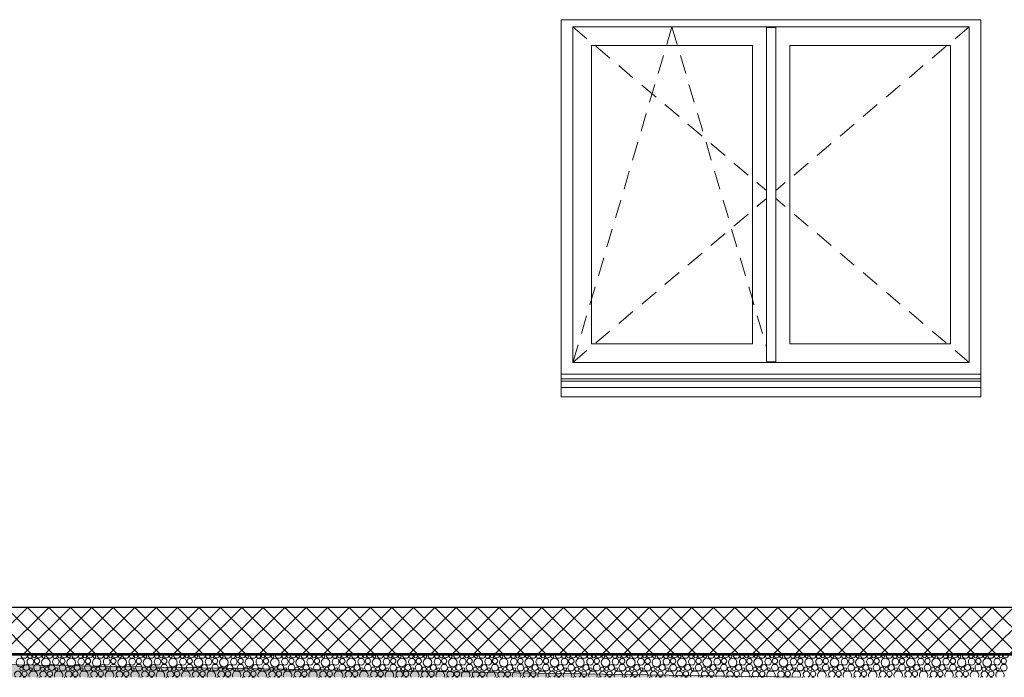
# Model space of a CAD drawing. Header units: millimetres. Extents: x 30792 to 66615, y -300 to 6970.
# Tile 23 of 58: x 44733 to 48956, y -300 to 2520. Entities that reach past the tile are written whole.
import ezdxf

# ---------------------------------------------------------------- set-up
doc = ezdxf.new("R2010")
doc.units = ezdxf.units.MM
doc.header["$MEASUREMENT"] = 0
for name, color, linetype in [('Nouveau_Fenêtres ARCHICAD', 7, 'Continuous'), ('Nouveau_Structure _ Dalles.GO', 7, 'Continuous'), ('Nouveau_Structure _ Murs maçonnés.GO', 7, 'Continuous'), ('Nouveau_Terrain _ Original.Terrain', 7, 'Continuous')]:
    doc.layers.add(name, color=color, linetype=linetype)

# ---------------------------------------------------------------- blocks, each defined once
blk = doc.blocks.new('Élément de coupe_32')
at = {"layer": 'Nouveau_Structure _ Murs maçonnés.GO', "color": 21, "linetype": 'Continuous', "lineweight": 15, "true_color": 0xff9954}
for p, q in [((47055.6, 943.3), (47055.6, 970)), ((48855.6, 970), (48855.6, 943.3))]:
    blk.add_line(p, q, dxfattribs=at)
blk = doc.blocks.new('*X78')
at = {"layer": 'Nouveau_Structure _ Dalles.GO', "linetype": 'Continuous', "lineweight": 15, "true_color": 0xc1976c}
blk.add_hatch(color=33, dxfattribs=at).paths.add_polyline_path([(63778.282724, -205), (63778.282724, -200), (33778.282724, -200), (33778.282724, -205)])
blk = doc.blocks.new('*X79')
at = {"layer": 'Nouveau_Structure _ Dalles.GO', "color": 33, "linetype": 'Continuous', "lineweight": 15, "true_color": 0xf48e54}
for centre, radius in [((44736, -236.8), 18.4), ((44761.5, -258), 12.8), ((44779.1, -233), 14.3), ((44807.6, -258.7), 14.2), ((44807.9, -230.4), 11.5), ((44845.1, -236.8), 18.4), ((44870.6, -258), 12.8), ((44888.2, -233), 14.3), ((44916.7, -258.7), 14.2), ((44917, -230.4), 11.5), ((44954.2, -236.8), 18.4), ((44979.7, -258), 12.8), ((44997.3, -233), 14.3), ((45025.8, -258.7), 14.2), ((45026.1, -230.4), 11.5), ((45063.3, -236.8), 18.4), ((45088.9, -258), 12.8), ((45106.4, -233), 14.3), ((45134.9, -258.7), 14.2), ((45135.2, -230.4), 11.5), ((45172.4, -236.8), 18.4), ((45198, -258), 12.8), ((45215.5, -233), 14.3), ((45244, -258.7), 14.2), ((45244.3, -230.4), 11.5), ((45281.6, -236.8), 18.4), ((45307.1, -258), 12.8), ((45324.6, -233), 14.3), ((45353.1, -258.7), 14.2), ((45353.4, -230.4), 11.5), ((45390.7, -236.8), 18.4), ((45416.2, -258), 12.8), ((45433.7, -233), 14.3), ((45462.2, -258.7), 14.2), ((45462.5, -230.4), 11.5), ((45499.8, -236.8), 18.4), ((45525.3, -258), 12.8), ((45542.8, -233), 14.3), ((45571.4, -258.7), 14.2), ((45571.7, -230.4), 11.5), ((45608.9, -236.8), 18.4), ((45634.4, -258), 12.8), ((45652, -233), 14.3), ((45680.5, -258.7), 14.2), ((45680.8, -230.4), 11.5), ((45718, -236.8), 18.4), ((45743.5, -258), 12.8), ((45761.1, -233), 14.3), ((45789.6, -258.7), 14.2), ((45789.9, -230.4), 11.5), ((45827.1, -236.8), 18.4), ((45852.6, -258), 12.8), ((45870.2, -233), 14.3), ((45898.7, -258.7), 14.2), ((45899, -230.4), 11.5), ((45936.2, -236.8), 18.4), ((45961.8, -258), 12.8), ((45979.3, -233), 14.3), ((46007.8, -258.7), 14.2), ((46008.1, -230.4), 11.5), ((46045.3, -236.8), 18.4), ((46070.9, -258), 12.8), ((46088.4, -233), 14.3), ((46116.9, -258.7), 14.2), ((46117.2, -230.4), 11.5), ((46154.5, -236.8), 18.4), ((46180, -258), 12.8), ((46197.5, -233), 14.3), ((46226, -258.7), 14.2), ((46226.3, -230.4), 11.5), ((46263.6, -236.8), 18.4), ((46289.1, -258), 12.8), ((46306.6, -233), 14.3), ((46335.1, -258.7), 14.2), ((46335.4, -230.4), 11.5), ((46372.7, -236.8), 18.4), ((46398.2, -258), 12.8), ((46415.7, -233), 14.3), ((46444.3, -258.7), 14.2), ((46444.6, -230.4), 11.5), ((46481.8, -236.8), 18.4), ((46507.3, -258), 12.8), ((46524.9, -233), 14.3), ((46553.4, -258.7), 14.2), ((46553.7, -230.4), 11.5), ((46590.9, -236.8), 18.4), ((46616.4, -258), 12.8), ((46634, -233), 14.3), ((46662.5, -258.7), 14.2), ((46662.8, -230.4), 11.5), ((46700, -236.8), 18.4), ((46725.5, -258), 12.8), ((46743.1, -233), 14.3), ((46771.6, -258.7), 14.2), ((46771.9, -230.4), 11.5), ((46809.1, -236.8), 18.4), ((46834.7, -258), 12.8), ((46852.2, -233), 14.3), ((46880.7, -258.7), 14.2), ((46881, -230.4), 11.5), ((46918.2, -236.8), 18.4), ((46943.8, -258), 12.8), ((46961.3, -233), 14.3), ((46989.8, -258.7), 14.2), ((46990.1, -230.4), 11.5), ((47027.4, -236.8), 18.4), ((47052.9, -258), 12.8), ((47070.4, -233), 14.3), ((47098.9, -258.7), 14.2), ((47099.2, -230.4), 11.5), ((47136.5, -236.8), 18.4), ((47162, -258), 12.8), ((47179.5, -233), 14.3), ((47208, -258.7), 14.2), ((47208.3, -230.4), 11.5), ((47245.6, -236.8), 18.4), ((47271.1, -258), 12.8), ((47288.6, -233), 14.3), ((47317.1, -258.7), 14.2), ((47317.5, -230.4), 11.5), ((47354.7, -236.8), 18.4), ((47380.2, -258), 12.8), ((47397.8, -233), 14.3), ((47426.3, -258.7), 14.2), ((47426.6, -230.4), 11.5), ((47463.8, -236.8), 18.4), ((47489.3, -258), 12.8), ((47506.9, -233), 14.3), ((47535.4, -258.7), 14.2), ((47535.7, -230.4), 11.5), ((47572.9, -236.8), 18.4), ((47598.4, -258), 12.8), ((47616, -233), 14.3), ((47644.5, -258.7), 14.2), ((47644.8, -230.4), 11.5), ((47682, -236.8), 18.4), ((47707.6, -258), 12.8), ((47725.1, -233), 14.3), ((47753.6, -258.7), 14.2), ((47753.9, -230.4), 11.5), ((47791.1, -236.8), 18.4), ((47816.7, -258), 12.8), ((47834.2, -233), 14.3), ((47862.7, -258.7), 14.2), ((47863, -230.4), 11.5), ((47900.2, -236.8), 18.4), ((47925.8, -258), 12.8), ((47943.3, -233), 14.3), ((47971.8, -258.7), 14.2), ((47972.1, -230.4), 11.5), ((48009.4, -236.8), 18.4), ((48034.9, -258), 12.8), ((48052.4, -233), 14.3), ((48080.9, -258.7), 14.2), ((48081.2, -230.4), 11.5), ((48118.5, -236.8), 18.4), ((48144, -258), 12.8), ((48161.5, -233), 14.3), ((48190, -258.7), 14.2), ((48190.4, -230.4), 11.5), ((48227.6, -236.8), 18.4), ((48253.1, -258), 12.8), ((48270.7, -233), 14.3), ((48299.2, -258.7), 14.2), ((48299.5, -230.4), 11.5), ((48336.7, -236.8), 18.4), ((48362.2, -258), 12.8), ((48379.8, -233), 14.3), ((48408.3, -258.7), 14.2), ((48408.6, -230.4), 11.5), ((48445.8, -236.8), 18.4), ((48471.3, -258), 12.8), ((48488.9, -233), 14.3), ((48517.4, -258.7), 14.2), ((48517.7, -230.4), 11.5), ((48554.9, -236.8), 18.4), ((48580.5, -258), 12.8), ((48598, -233), 14.3), ((48626.5, -258.7), 14.2), ((48626.8, -230.4), 11.5), ((48664, -236.8), 18.4), ((48689.6, -258), 12.8), ((48707.1, -233), 14.3), ((48735.6, -258.7), 14.2), ((48735.9, -230.4), 11.5), ((48773.1, -236.8), 18.4), ((48798.7, -258), 12.8), ((48816.2, -233), 14.3), ((48844.7, -258.7), 14.2), ((48845, -230.4), 11.5), ((48882.3, -236.8), 18.4), ((48907.8, -258), 12.8), ((48925.3, -233), 14.3), ((48953.8, -258.7), 14.2), ((48954.1, -230.4), 11.5), ((44741.3, -263.4), 7.52), ((44753.9, -285), 11.5), ((44781.7, -265.7), 6.2), ((44831.3, -264.4), 8.58), ((44850.4, -263.4), 7.52), ((44863, -285), 11.5), ((44890.8, -265.7), 6.2), ((44940.4, -264.4), 8.58), ((44959.5, -263.4), 7.52), ((44972.1, -285), 11.5), ((45000, -265.7), 6.2), ((45049.5, -264.4), 8.58), ((45068.6, -263.4), 7.52), ((45081.2, -285), 11.5), ((45109.1, -265.7), 6.2), ((45158.6, -264.4), 8.58), ((45177.8, -263.4), 7.52), ((45190.3, -285), 11.5), ((45218.2, -265.7), 6.2), ((45267.7, -264.4), 8.58), ((45286.9, -263.4), 7.52), ((45299.4, -285), 11.5), ((45327.3, -265.7), 6.2), ((45376.8, -264.4), 8.58), ((45396, -263.4), 7.52), ((45408.5, -285), 11.5), ((45436.4, -265.7), 6.2), ((45485.9, -264.4), 8.58), ((45505.1, -263.4), 7.52), ((45517.7, -285), 11.5), ((45545.5, -265.7), 6.2), ((45595.1, -264.4), 8.58), ((45614.2, -263.4), 7.52), ((45626.8, -285), 11.5), ((45654.6, -265.7), 6.2), ((45704.2, -264.4), 8.58), ((45723.3, -263.4), 7.52), ((45735.9, -285), 11.5), ((45763.7, -265.7), 6.2), ((45813.3, -264.4), 8.58), ((45832.4, -263.4), 7.52), ((45845, -285), 11.5), ((45872.9, -265.7), 6.2), ((45922.4, -264.4), 8.58), ((45941.5, -263.4), 7.52), ((45954.1, -285), 11.5), ((45982, -265.7), 6.2), ((46031.5, -264.4), 8.58), ((46050.7, -263.4), 7.52), ((46063.2, -285), 11.5), ((46091.1, -265.7), 6.2), ((46140.6, -264.4), 8.58), ((46159.8, -263.4), 7.52), ((46172.3, -285), 11.5), ((46200.2, -265.7), 6.2), ((46249.7, -264.4), 8.58), ((46268.9, -263.4), 7.52), ((46281.4, -285), 11.5), ((46309.3, -265.7), 6.2), ((46358.8, -264.4), 8.58), ((46378, -263.4), 7.52), ((46390.6, -285), 11.5), ((46418.4, -265.7), 6.2), ((46468, -264.4), 8.58), ((46487.1, -263.4), 7.52), ((46499.7, -285), 11.5), ((46527.5, -265.7), 6.2), ((46577.1, -264.4), 8.58), ((46596.2, -263.4), 7.52), ((46608.8, -285), 11.5), ((46636.6, -265.7), 6.2), ((46686.2, -264.4), 8.58), ((46705.3, -263.4), 7.52), ((46717.9, -285), 11.5), ((46745.8, -265.7), 6.2), ((46795.3, -264.4), 8.58), ((46814.4, -263.4), 7.52), ((46827, -285), 11.5), ((46854.9, -265.7), 6.2), ((46904.4, -264.4), 8.58), ((46923.6, -263.4), 7.52), ((46936.1, -285), 11.5), ((46964, -265.7), 6.2), ((47013.5, -264.4), 8.58), ((47032.7, -263.4), 7.52), ((47045.2, -285), 11.5), ((47073.1, -265.7), 6.2), ((47122.6, -264.4), 8.58), ((47141.8, -263.4), 7.52), ((47154.3, -285), 11.5), ((47182.2, -265.7), 6.2), ((47231.7, -264.4), 8.58), ((47250.9, -263.4), 7.52), ((47263.5, -285), 11.5), ((47291.3, -265.7), 6.2), ((47340.9, -264.4), 8.58), ((47360, -263.4), 7.52), ((47372.6, -285), 11.5), ((47400.4, -265.7), 6.2), ((47450, -264.4), 8.58), ((47469.1, -263.4), 7.52), ((47481.7, -285), 11.5), ((47509.5, -265.7), 6.2), ((47559.1, -264.4), 8.58), ((47578.2, -263.4), 7.52), ((47590.8, -285), 11.5), ((47618.7, -265.7), 6.2), ((47668.2, -264.4), 8.58), ((47687.3, -263.4), 7.52), ((47699.9, -285), 11.5), ((47727.8, -265.7), 6.2), ((47777.3, -264.4), 8.58), ((47796.5, -263.4), 7.52), ((47809, -285), 11.5), ((47836.9, -265.7), 6.2), ((47886.4, -264.4), 8.58), ((47905.6, -263.4), 7.52), ((47918.1, -285), 11.5), ((47946, -265.7), 6.2), ((47995.5, -264.4), 8.58), ((48014.7, -263.4), 7.52), ((48027.2, -285), 11.5), ((48055.1, -265.7), 6.2), ((48104.6, -264.4), 8.58), ((48123.8, -263.4), 7.52), ((48136.4, -285), 11.5), ((48164.2, -265.7), 6.2), ((48213.8, -264.4), 8.58), ((48232.9, -263.4), 7.52), ((48245.5, -285), 11.5), ((48273.3, -265.7), 6.2), ((48322.9, -264.4), 8.58), ((48342, -263.4), 7.52), ((48354.6, -285), 11.5), ((48382.4, -265.7), 6.2), ((48432, -264.4), 8.58), ((48451.1, -263.4), 7.52), ((48463.7, -285), 11.5), ((48491.6, -265.7), 6.2), ((48541.1, -264.4), 8.58), ((48560.2, -263.4), 7.52), ((48572.8, -285), 11.5), ((48600.7, -265.7), 6.2), ((48650.2, -264.4), 8.58), ((48669.4, -263.4), 7.52), ((48681.9, -285), 11.5), ((48709.8, -265.7), 6.2), ((48759.3, -264.4), 8.58), ((48778.5, -263.4), 7.52), ((48791, -285), 11.5), ((48818.9, -265.7), 6.2), ((48868.4, -264.4), 8.58), ((48887.6, -263.4), 7.52), ((48900.1, -285), 11.5), ((48928, -265.7), 6.2)]:
    blk.add_circle(centre, radius, dxfattribs=at)
for centre, radius, start, end in [((44752.5, -204.1), 14.2, 183.6903, 356.3097), ((44776.2, -209.8), 8.58, 145.8146, 34.1854), ((44795.3, -208.8), 7.52, 150.0521, 29.9479), ((44815.5, -203.4), 12.8, 187.0366, 352.9634), ((44835.7, -211.1), 6.2, 102.212, 77.788), ((44861.6, -204.1), 14.2, 183.6903, 356.3097), ((44885.3, -209.8), 8.58, 145.8146, 34.1854), ((44904.4, -208.8), 7.52, 150.0521, 29.9479), ((44924.6, -203.4), 12.8, 187.0366, 352.9634), ((44944.8, -211.1), 6.2, 102.212, 77.788), ((44970.7, -204.1), 14.2, 183.6903, 356.3097), ((44994.4, -209.8), 8.58, 145.8146, 34.1854), ((45013.5, -208.8), 7.52, 150.0521, 29.9479), ((45033.7, -203.4), 12.8, 187.0366, 352.9634), ((45054, -211.1), 6.2, 102.212, 77.788), ((45079.8, -204.1), 14.2, 183.6903, 356.3097), ((45103.5, -209.8), 8.58, 145.8146, 34.1854), ((45122.6, -208.8), 7.52, 150.0521, 29.9479), ((45142.9, -203.4), 12.8, 187.0366, 352.9634), ((45163.1, -211.1), 6.2, 102.212, 77.788), ((45188.9, -204.1), 14.2, 183.6903, 356.3097), ((45212.6, -209.8), 8.58, 145.8146, 34.1854), ((45231.8, -208.8), 7.52, 150.0521, 29.9479), ((45252, -203.4), 12.8, 187.0366, 352.9634), ((45272.2, -211.1), 6.2, 102.212, 77.788), ((45298, -204.1), 14.2, 183.6903, 356.3097), ((45321.7, -209.8), 8.58, 145.8146, 34.1854), ((45340.9, -208.8), 7.52, 150.0521, 29.9479), ((45361.1, -203.4), 12.8, 187.0366, 352.9634), ((45381.3, -211.1), 6.2, 102.212, 77.788), ((45407.1, -204.1), 14.2, 183.6903, 356.3097), ((45430.8, -209.8), 8.58, 145.8146, 34.1854), ((45450, -208.8), 7.52, 150.0521, 29.9479), ((45470.2, -203.4), 12.8, 187.0366, 352.9634), ((45490.4, -211.1), 6.2, 102.212, 77.788), ((45516.2, -204.1), 14.2, 183.6903, 356.3097), ((45539.9, -209.8), 8.58, 145.8146, 34.1854), ((45559.1, -208.8), 7.52, 150.0521, 29.9479), ((45579.3, -203.4), 12.8, 187.0366, 352.9634), ((45599.5, -211.1), 6.2, 102.212, 77.788), ((45625.4, -204.1), 14.2, 183.6903, 356.3097), ((45649.1, -209.8), 8.58, 145.8146, 34.1854), ((45668.2, -208.8), 7.52, 150.0521, 29.9479), ((45688.4, -203.4), 12.8, 187.0366, 352.9634), ((45708.6, -211.1), 6.2, 102.212, 77.788), ((45734.5, -204.1), 14.2, 183.6903, 356.3097), ((45758.2, -209.8), 8.58, 145.8146, 34.1854), ((45777.3, -208.8), 7.52, 150.0521, 29.9479), ((45797.5, -203.4), 12.8, 187.0366, 352.9634), ((45817.7, -211.1), 6.2, 102.212, 77.788), ((45843.6, -204.1), 14.2, 183.6903, 356.3097), ((45867.3, -209.8), 8.58, 145.8146, 34.1854), ((45886.4, -208.8), 7.52, 150.0521, 29.9479), ((45906.6, -203.4), 12.8, 187.0366, 352.9634), ((45926.9, -211.1), 6.2, 102.212, 77.788), ((45952.7, -204.1), 14.2, 183.6903, 356.3097), ((45976.4, -209.8), 8.58, 145.8146, 34.1854), ((45995.5, -208.8), 7.52, 150.0521, 29.9479), ((46015.8, -203.4), 12.8, 187.0366, 352.9634), ((46036, -211.1), 6.2, 102.212, 77.788), ((46061.8, -204.1), 14.2, 183.6903, 356.3097), ((46085.5, -209.8), 8.58, 145.8146, 34.1854), ((46104.7, -208.8), 7.52, 150.0521, 29.9479), ((46124.9, -203.4), 12.8, 187.0366, 352.9634), ((46145.1, -211.1), 6.2, 102.212, 77.788), ((46170.9, -204.1), 14.2, 183.6903, 356.3097), ((46194.6, -209.8), 8.58, 145.8146, 34.1854), ((46213.8, -208.8), 7.52, 150.0521, 29.9479), ((46234, -203.4), 12.8, 187.0366, 352.9634), ((46254.2, -211.1), 6.2, 102.212, 77.788), ((46280, -204.1), 14.2, 183.6903, 356.3097), ((46303.7, -209.8), 8.58, 145.8146, 34.1854), ((46322.9, -208.8), 7.52, 150.0521, 29.9479), ((46343.1, -203.4), 12.8, 187.0366, 352.9634), ((46363.3, -211.1), 6.2, 102.212, 77.788), ((46389.1, -204.1), 14.2, 183.6903, 356.3097), ((46412.8, -209.8), 8.58, 145.8146, 34.1854), ((46432, -208.8), 7.52, 150.0521, 29.9479), ((46452.2, -203.4), 12.8, 187.0366, 352.9634), ((46472.4, -211.1), 6.2, 102.212, 77.788), ((46498.3, -204.1), 14.2, 183.6903, 356.3097), ((46522, -209.8), 8.58, 145.8146, 34.1854), ((46541.1, -208.8), 7.52, 150.0521, 29.9479), ((46561.3, -203.4), 12.8, 187.0366, 352.9634), ((46581.5, -211.1), 6.2, 102.212, 77.788), ((46607.4, -204.1), 14.2, 183.6903, 356.3097), ((46631.1, -209.8), 8.58, 145.8146, 34.1854), ((46650.2, -208.8), 7.52, 150.0521, 29.9479), ((46670.4, -203.4), 12.8, 187.0366, 352.9634), ((46690.6, -211.1), 6.2, 102.212, 77.788), ((46716.5, -204.1), 14.2, 183.6903, 356.3097), ((46740.2, -209.8), 8.58, 145.8146, 34.1854), ((46759.3, -208.8), 7.52, 150.0521, 29.9479), ((46779.5, -203.4), 12.8, 187.0366, 352.9634), ((46799.8, -211.1), 6.2, 102.212, 77.788), ((46825.6, -204.1), 14.2, 183.6903, 356.3097), ((46849.3, -209.8), 8.58, 145.8146, 34.1854), ((46868.4, -208.8), 7.52, 150.0521, 29.9479), ((46888.7, -203.4), 12.8, 187.0366, 352.9634), ((46908.9, -211.1), 6.2, 102.212, 77.788), ((46934.7, -204.1), 14.2, 183.6903, 356.3097), ((46958.4, -209.8), 8.58, 145.8146, 34.1854), ((46977.6, -208.8), 7.52, 150.0521, 29.9479), ((46997.8, -203.4), 12.8, 187.0366, 352.9634), ((47018, -211.1), 6.2, 102.212, 77.788), ((47043.8, -204.1), 14.2, 183.6903, 356.3097), ((47067.5, -209.8), 8.58, 145.8146, 34.1854), ((47086.7, -208.8), 7.52, 150.0521, 29.9479), ((47106.9, -203.4), 12.8, 187.0366, 352.9634), ((47127.1, -211.1), 6.2, 102.212, 77.788), ((47152.9, -204.1), 14.2, 183.6903, 356.3097), ((47176.6, -209.8), 8.58, 145.8146, 34.1854), ((47195.8, -208.8), 7.52, 150.0521, 29.9479), ((47216, -203.4), 12.8, 187.0366, 352.9634), ((47236.2, -211.1), 6.2, 102.212, 77.788), ((47262, -204.1), 14.2, 183.6903, 356.3097), ((47285.7, -209.8), 8.58, 145.8146, 34.1854), ((47304.9, -208.8), 7.52, 150.0521, 29.9479), ((47325.1, -203.4), 12.8, 187.0366, 352.9634), ((47345.3, -211.1), 6.2, 102.212, 77.788), ((47371.1, -204.1), 14.2, 183.6903, 356.3097), ((47394.9, -209.8), 8.58, 145.8146, 34.1854), ((47414, -208.8), 7.52, 150.0521, 29.9479), ((47434.2, -203.4), 12.8, 187.0366, 352.9634), ((47454.4, -211.1), 6.2, 102.212, 77.788), ((47480.3, -204.1), 14.2, 183.6903, 356.3097), ((47504, -209.8), 8.58, 145.8146, 34.1854), ((47523.1, -208.8), 7.52, 150.0521, 29.9479), ((47543.3, -203.4), 12.8, 187.0366, 352.9634), ((47563.5, -211.1), 6.2, 102.212, 77.788), ((47589.4, -204.1), 14.2, 183.6903, 356.3097), ((47613.1, -209.8), 8.58, 145.8146, 34.1854), ((47632.2, -208.8), 7.52, 150.0521, 29.9479), ((47652.4, -203.4), 12.8, 187.0366, 352.9634), ((47672.7, -211.1), 6.2, 102.212, 77.788), ((47698.5, -204.1), 14.2, 183.6903, 356.3097), ((47722.2, -209.8), 8.58, 145.8146, 34.1854), ((47741.3, -208.8), 7.52, 150.0521, 29.9479), ((47761.6, -203.4), 12.8, 187.0366, 352.9634), ((47781.8, -211.1), 6.2, 102.212, 77.788), ((47807.6, -204.1), 14.2, 183.6903, 356.3097), ((47831.3, -209.8), 8.58, 145.8146, 34.1854), ((47850.5, -208.8), 7.52, 150.0521, 29.9479), ((47870.7, -203.4), 12.8, 187.0366, 352.9634), ((47890.9, -211.1), 6.2, 102.212, 77.788), ((47916.7, -204.1), 14.2, 183.6903, 356.3097), ((47940.4, -209.8), 8.58, 145.8146, 34.1854), ((47959.6, -208.8), 7.52, 150.0521, 29.9479), ((47979.8, -203.4), 12.8, 187.0366, 352.9634), ((48000, -211.1), 6.2, 102.212, 77.788), ((48025.8, -204.1), 14.2, 183.6903, 356.3097), ((48049.5, -209.8), 8.58, 145.8146, 34.1854), ((48068.7, -208.8), 7.52, 150.0521, 29.9479), ((48088.9, -203.4), 12.8, 187.0366, 352.9634), ((48109.1, -211.1), 6.2, 102.212, 77.788), ((48134.9, -204.1), 14.2, 183.6903, 356.3097), ((48158.6, -209.8), 8.58, 145.8146, 34.1854), ((48177.8, -208.8), 7.52, 150.0521, 29.9479), ((48198, -203.4), 12.8, 187.0366, 352.9634), ((48218.2, -211.1), 6.2, 102.212, 77.788), ((48244, -204.1), 14.2, 183.6903, 356.3097), ((48267.8, -209.8), 8.58, 145.8146, 34.1854), ((48286.9, -208.8), 7.52, 150.0521, 29.9479), ((48307.1, -203.4), 12.8, 187.0366, 352.9634), ((48327.3, -211.1), 6.2, 102.212, 77.788), ((48353.2, -204.1), 14.2, 183.6903, 356.3097), ((48376.9, -209.8), 8.58, 145.8146, 34.1854), ((48396, -208.8), 7.52, 150.0521, 29.9479), ((48416.2, -203.4), 12.8, 187.0366, 352.9634), ((48436.4, -211.1), 6.2, 102.212, 77.788), ((48462.3, -204.1), 14.2, 183.6903, 356.3097), ((48486, -209.8), 8.58, 145.8146, 34.1854), ((48505.1, -208.8), 7.52, 150.0521, 29.9479), ((48525.3, -203.4), 12.8, 187.0366, 352.9634), ((48545.6, -211.1), 6.2, 102.212, 77.788), ((48571.4, -204.1), 14.2, 183.6903, 356.3097), ((48595.1, -209.8), 8.58, 145.8146, 34.1854), ((48614.2, -208.8), 7.52, 150.0521, 29.9479), ((48634.5, -203.4), 12.8, 187.0366, 352.9634), ((48654.7, -211.1), 6.2, 102.212, 77.788), ((48680.5, -204.1), 14.2, 183.6903, 356.3097), ((48704.2, -209.8), 8.58, 145.8146, 34.1854), ((48723.4, -208.8), 7.52, 150.0521, 29.9479), ((48743.6, -203.4), 12.8, 187.0366, 352.9634), ((48763.8, -211.1), 6.2, 102.212, 77.788), ((48789.6, -204.1), 14.2, 183.6903, 356.3097), ((48813.3, -209.8), 8.58, 145.8146, 34.1854), ((48832.5, -208.8), 7.52, 150.0521, 29.9479), ((48852.7, -203.4), 12.8, 187.0366, 352.9634), ((48872.9, -211.1), 6.2, 102.212, 77.788), ((48898.7, -204.1), 14.2, 183.6903, 356.3097), ((48922.4, -209.8), 8.58, 145.8146, 34.1854), ((48941.6, -208.8), 7.52, 150.0521, 29.9479), ((48961.8, -203.4), 12.8, 187.0366, 352.9634), ((44725.1, -287.6), 14.3, 300.1222, 239.8778), ((44791.1, -291.4), 18.4, 331.9273, 208.0727), ((44834.2, -287.6), 14.3, 300.1222, 239.8778), ((44900.2, -291.4), 18.4, 331.9273, 208.0727), ((44943.3, -287.6), 14.3, 300.1222, 239.8778), ((45009.3, -291.4), 18.4, 331.9273, 208.0727), ((45052.4, -287.6), 14.3, 300.1222, 239.8778), ((45118.4, -291.4), 18.4, 331.9273, 208.0727), ((45161.5, -287.6), 14.3, 300.1222, 239.8778), ((45227.6, -291.4), 18.4, 331.9273, 208.0727), ((45270.6, -287.6), 14.3, 300.1222, 239.8778), ((45336.7, -291.4), 18.4, 331.9273, 208.0727), ((45379.7, -287.6), 14.3, 300.1222, 239.8778), ((45445.8, -291.4), 18.4, 331.9273, 208.0727), ((45488.8, -287.6), 14.3, 300.1222, 239.8778), ((45554.9, -291.4), 18.4, 331.9273, 208.0727), ((45598, -287.6), 14.3, 300.1222, 239.8778), ((45664, -291.4), 18.4, 331.9273, 208.0727), ((45707.1, -287.6), 14.3, 300.1222, 239.8778), ((45773.1, -291.4), 18.4, 331.9273, 208.0727), ((45816.2, -287.6), 14.3, 300.1222, 239.8778), ((45882.2, -291.4), 18.4, 331.9273, 208.0727), ((45925.3, -287.6), 14.3, 300.1222, 239.8778), ((45991.3, -291.4), 18.4, 331.9273, 208.0727), ((46034.4, -287.6), 14.3, 300.1222, 239.8778), ((46100.5, -291.4), 18.4, 331.9273, 208.0727), ((46143.5, -287.6), 14.3, 300.1222, 239.8778), ((46209.6, -291.4), 18.4, 331.9273, 208.0727), ((46252.6, -287.6), 14.3, 300.1222, 239.8778), ((46318.7, -291.4), 18.4, 331.9273, 208.0727), ((46361.7, -287.6), 14.3, 300.1222, 239.8778), ((46427.8, -291.4), 18.4, 331.9273, 208.0727), ((46470.9, -287.6), 14.3, 300.1222, 239.8778), ((46536.9, -291.4), 18.4, 331.9273, 208.0727), ((46580, -287.6), 14.3, 300.1222, 239.8778), ((46646, -291.4), 18.4, 331.9273, 208.0727), ((46689.1, -287.6), 14.3, 300.1222, 239.8778), ((46755.1, -291.4), 18.4, 331.9273, 208.0727), ((46798.2, -287.6), 14.3, 300.1222, 239.8778), ((46864.2, -291.4), 18.4, 331.9273, 208.0727), ((46907.3, -287.6), 14.3, 300.1222, 239.8778), ((46973.4, -291.4), 18.4, 331.9273, 208.0727), ((47016.4, -287.6), 14.3, 300.1222, 239.8778), ((47082.5, -291.4), 18.4, 331.9273, 208.0727), ((47125.5, -287.6), 14.3, 300.1222, 239.8778), ((47191.6, -291.4), 18.4, 331.9273, 208.0727), ((47234.6, -287.6), 14.3, 300.1222, 239.8778), ((47300.7, -291.4), 18.4, 331.9273, 208.0727), ((47343.8, -287.6), 14.3, 300.1222, 239.8778), ((47409.8, -291.4), 18.4, 331.9273, 208.0727), ((47452.9, -287.6), 14.3, 300.1222, 239.8778), ((47518.9, -291.4), 18.4, 331.9273, 208.0727), ((47562, -287.6), 14.3, 300.1222, 239.8778), ((47628, -291.4), 18.4, 331.9273, 208.0727), ((47671.1, -287.6), 14.3, 300.1222, 239.8778), ((47737.1, -291.4), 18.4, 331.9273, 208.0727), ((47780.2, -287.6), 14.3, 300.1222, 239.8778), ((47846.2, -291.4), 18.4, 331.9273, 208.0727), ((47889.3, -287.6), 14.3, 300.1222, 239.8778), ((47955.4, -291.4), 18.4, 331.9273, 208.0727), ((47998.4, -287.6), 14.3, 300.1222, 239.8778), ((48064.5, -291.4), 18.4, 331.9273, 208.0727), ((48107.5, -287.6), 14.3, 300.1222, 239.8778), ((48173.6, -291.4), 18.4, 331.9273, 208.0727), ((48216.7, -287.6), 14.3, 300.1222, 239.8778), ((48282.7, -291.4), 18.4, 331.9273, 208.0727), ((48325.8, -287.6), 14.3, 300.1222, 239.8778), ((48391.8, -291.4), 18.4, 331.9273, 208.0727), ((48434.9, -287.6), 14.3, 300.1222, 239.8778), ((48500.9, -291.4), 18.4, 331.9273, 208.0727), ((48544, -287.6), 14.3, 300.1222, 239.8778), ((48610, -291.4), 18.4, 331.9273, 208.0727), ((48653.1, -287.6), 14.3, 300.1222, 239.8778), ((48719.1, -291.4), 18.4, 331.9273, 208.0727), ((48762.2, -287.6), 14.3, 300.1222, 239.8778), ((48828.3, -291.4), 18.4, 331.9273, 208.0727), ((48871.3, -287.6), 14.3, 300.1222, 239.8778), ((48937.4, -291.4), 18.4, 331.9273, 208.0727), ((44753.6, -313.3), 14.2, 69.3886, 110.6114), ((44816.6, -312.6), 12.8, 81.7675, 98.2325), ((44862.7, -313.3), 14.2, 69.3886, 110.6114), ((44925.7, -312.6), 12.8, 81.7675, 98.2325), ((44971.8, -313.3), 14.2, 69.3886, 110.6114), ((45034.9, -312.6), 12.8, 81.7675, 98.2325), ((45080.9, -313.3), 14.2, 69.3886, 110.6114), ((45144, -312.6), 12.8, 81.7675, 98.2325), ((45190, -313.3), 14.2, 69.3886, 110.6114), ((45253.1, -312.6), 12.8, 81.7675, 98.2325), ((45299.1, -313.3), 14.2, 69.3886, 110.6114), ((45362.2, -312.6), 12.8, 81.7675, 98.2325), ((45408.2, -313.3), 14.2, 69.3886, 110.6114), ((45471.3, -312.6), 12.8, 81.7675, 98.2325), ((45517.4, -313.3), 14.2, 69.3886, 110.6114), ((45580.4, -312.6), 12.8, 81.7675, 98.2325), ((45626.5, -313.3), 14.2, 69.3886, 110.6114), ((45689.5, -312.6), 12.8, 81.7675, 98.2325), ((45735.6, -313.3), 14.2, 69.3886, 110.6114), ((45798.6, -312.6), 12.8, 81.7675, 98.2325), ((45844.7, -313.3), 14.2, 69.3886, 110.6114), ((45907.8, -312.6), 12.8, 81.7675, 98.2325), ((45953.8, -313.3), 14.2, 69.3886, 110.6114), ((46016.9, -312.6), 12.8, 81.7675, 98.2325), ((46062.9, -313.3), 14.2, 69.3886, 110.6114), ((46126, -312.6), 12.8, 81.7675, 98.2325), ((46172, -313.3), 14.2, 69.3886, 110.6114), ((46235.1, -312.6), 12.8, 81.7675, 98.2325), ((46281.1, -313.3), 14.2, 69.3886, 110.6114), ((46344.2, -312.6), 12.8, 81.7675, 98.2325), ((46390.3, -313.3), 14.2, 69.3886, 110.6114), ((46453.3, -312.6), 12.8, 81.7675, 98.2325), ((46499.4, -313.3), 14.2, 69.3886, 110.6114), ((46562.4, -312.6), 12.8, 81.7675, 98.2325), ((46608.5, -313.3), 14.2, 69.3886, 110.6114), ((46671.5, -312.6), 12.8, 81.7675, 98.2325), ((46717.6, -313.3), 14.2, 69.3886, 110.6114), ((46780.7, -312.6), 12.8, 81.7675, 98.2325), ((46826.7, -313.3), 14.2, 69.3886, 110.6114), ((46889.8, -312.6), 12.8, 81.7675, 98.2325), ((46935.8, -313.3), 14.2, 69.3886, 110.6114), ((46998.9, -312.6), 12.8, 81.7675, 98.2325), ((47044.9, -313.3), 14.2, 69.3886, 110.6114), ((47108, -312.6), 12.8, 81.7675, 98.2325), ((47154, -313.3), 14.2, 69.3886, 110.6114), ((47217.1, -312.6), 12.8, 81.7675, 98.2325), ((47263.1, -313.3), 14.2, 69.3886, 110.6114), ((47326.2, -312.6), 12.8, 81.7675, 98.2325), ((47372.3, -313.3), 14.2, 69.3886, 110.6114), ((47435.3, -312.6), 12.8, 81.7675, 98.2325), ((47481.4, -313.3), 14.2, 69.3886, 110.6114), ((47544.4, -312.6), 12.8, 81.7675, 98.2325), ((47590.5, -313.3), 14.2, 69.3886, 110.6114), ((47653.6, -312.6), 12.8, 81.7675, 98.2325), ((47699.6, -313.3), 14.2, 69.3886, 110.6114), ((47762.7, -312.6), 12.8, 81.7675, 98.2325), ((47808.7, -313.3), 14.2, 69.3886, 110.6114), ((47871.8, -312.6), 12.8, 81.7675, 98.2325), ((47917.8, -313.3), 14.2, 69.3886, 110.6114), ((47980.9, -312.6), 12.8, 81.7675, 98.2325), ((48026.9, -313.3), 14.2, 69.3886, 110.6114), ((48090, -312.6), 12.8, 81.7675, 98.2325), ((48136, -313.3), 14.2, 69.3886, 110.6114), ((48199.1, -312.6), 12.8, 81.7675, 98.2325), ((48245.2, -313.3), 14.2, 69.3886, 110.6114), ((48308.2, -312.6), 12.8, 81.7675, 98.2325), ((48354.3, -313.3), 14.2, 69.3886, 110.6114), ((48417.3, -312.6), 12.8, 81.7675, 98.2325), ((48463.4, -313.3), 14.2, 69.3886, 110.6114), ((48526.5, -312.6), 12.8, 81.7675, 98.2325), ((48572.5, -313.3), 14.2, 69.3886, 110.6114), ((48635.6, -312.6), 12.8, 81.7675, 98.2325), ((48681.6, -313.3), 14.2, 69.3886, 110.6114), ((48744.7, -312.6), 12.8, 81.7675, 98.2325), ((48790.7, -313.3), 14.2, 69.3886, 110.6114), ((48853.8, -312.6), 12.8, 81.7675, 98.2325), ((48899.8, -313.3), 14.2, 69.3886, 110.6114)]:
    blk.add_arc(centre, radius, start, end, dxfattribs=at)
blk = doc.blocks.new('Élément de coupe_61')
at = {"layer": 'Nouveau_Structure _ Dalles.GO', "linetype": 'Continuous', "lineweight": 15, "true_color": 0x5b5b00}
h = blk.add_hatch(dxfattribs=at)
h.set_pattern_fill('Béton_armé', color=58, style=0, pattern_type=2)
h.set_pattern_definition([(45, (0, 0), (-45.96194, 45.96194), []), (135, (0, 0), (45.96194, 45.96194), [])])
h.paths.add_polyline_path([(63778.282724, -200), (63778.282724, 0), (33778.282724, 0), (33778.282724, -200)])
at = {"layer": 'Nouveau_Structure _ Dalles.GO', "color": 7, "linetype": 'Continuous', "lineweight": 25}
for p, q in [((63778.282724, 0), (33778.282724, 0)), ((63778.282724, -200), (33778.282724, -200)), ((63778.282724, -205), (33778.282724, -205))]:
    blk.add_line(p, q, dxfattribs=at)
at = {"layer": 'Nouveau_Structure _ Dalles.GO', "lineweight": 0}
for name in ['*X78', '*X79']:
    blk.add_blockref(name, (0, 0), dxfattribs=at)
blk = doc.blocks.new('Élément de coupe_102')
at = {"layer": 'Nouveau_Terrain _ Original.Terrain', "linetype": 'Continuous', "lineweight": 15, "true_color": 0xf48e54}
h = blk.add_hatch(dxfattribs=at)
h.set_pattern_fill('Terre', color=33, style=0, pattern_type=2)
h.set_pattern_definition([(45, (0, 0), (-137.8858, 137.8858), []), (45, (-45.96, 45.96), (-275.7716, 275.7716), []), (45, (-91.92, 91.92), (-275.7716, 275.7716), []), (135, (-137.886, 137.886), (45.96194, 45.96194), [195, -195])])
h.paths.add_polyline_path([(48079.4, -300), (46397.2, -273), (42444, -209.5), (39644, -164.7), (37571.4, -131.6), (35964.7, -106), (34648, -85.1), (33494.3, -66.8), (32407.3, -49.5), (31313, -32.2), (30791.9, -23.9), (30791.9, -300)])
at = {"layer": 'Nouveau_Terrain _ Original.Terrain', "color": 7, "linetype": 'Continuous', "lineweight": 15, "flags": 128}
blk.add_lwpolyline([(30791.9, -23.9), (31313, -32.2), (32407.3, -49.5), (33494.3, -66.8), (34648, -85.1), (35964.7, -106), (37571.4, -131.6), (39644, -164.7), (42444, -209.5), (46397.2, -273), (48079.4, -300)], dxfattribs=at)
blk = doc.blocks.new('Élément de coupe_155')
at = {"layer": 'Nouveau_Fenêtres ARCHICAD', "color": 251, "linetype": 'Continuous', "lineweight": 15, "true_color": 0x6a6a6a}
for p, q in [((47055.6, 970), (47055.6, 2520)), ((47055.6, 2520), (47065.6, 2520)), ((47065.6, 2520), (48845.6, 2520)), ((48845.6, 2520), (48855.6, 2520)), ((48855.6, 970), (48855.6, 2520))]:
    blk.add_line(p, q, dxfattribs=at)
at = {"layer": 'Nouveau_Fenêtres ARCHICAD', "color": 21, "linetype": 'Continuous', "lineweight": 15, "true_color": 0xff9954}
for p, q in [((47105.6, 2490), (47166.3, 2438.6)), ((47105.6, 1050), (47105.6, 2490)), ((47105.6, 2490), (48805.6, 2490)), ((47508.1, 2413.7), (47530.6, 2490)), ((47553.1, 2413.7), (47530.6, 2490)), ((47975.6, 2487), (47935.6, 2487)), ((47935.6, 1053), (47935.6, 2487)), ((47955.6, 2490), (47955.6, 2487)), ((47955.7, 2490), (47955.7, 2487)), ((47975.6, 1053), (47975.6, 2487)), ((48805.6, 2490), (48744.9, 2438.6)), ((48805.6, 2490), (48805.6, 1050)), ((47185.6, 2410), (47185.6, 1130)), ((47875.6, 2410), (47185.6, 2410)), ((47875.6, 1130), (47875.6, 2410)), ((48035.6, 2410), (48725.6, 2410)), ((48035.6, 1130), (48035.6, 2410)), ((48725.6, 2410), (48725.6, 1130)), ((47204.3, 2406.4), (47265, 2355)), ((47471.5, 2289.7), (47494, 2366)), ((47589.7, 2289.7), (47567.2, 2366)), ((48707, 2406.4), (48646.2, 2355)), ((47302.9, 2322.9), (47363.6, 2271.4)), ((48608.3, 2322.9), (48547.6, 2271.4)), ((47401.6, 2239.3), (47462.3, 2187.9)), ((47434.9, 2165.8), (47457.4, 2242.1)), ((47626.3, 2165.8), (47603.8, 2242.1)), ((48509.6, 2239.3), (48448.9, 2187.9)), ((47500.3, 2155.7), (47561, 2104.3)), ((48411, 2155.7), (48350.3, 2104.3)), ((47398.3, 2041.8), (47420.8, 2118.1)), ((47662.9, 2041.8), (47640.4, 2118.1)), ((47598.9, 2072.1), (47659.6, 2020.7)), ((48312.3, 2072.1), (48251.6, 2020.7)), ((47361.7, 1917.8), (47384.3, 1994.1)), ((47699.5, 1917.8), (47677, 1994.1)), ((47697.6, 1988.6), (47758.3, 1937.1)), ((48213.6, 1988.6), (48152.9, 1937.1)), ((47796.2, 1905), (47857, 1853.6)), ((48115, 1905), (48054.3, 1853.6)), ((47325.1, 1793.8), (47347.7, 1870.1)), ((47736.1, 1793.8), (47713.6, 1870.1)), ((47894.9, 1821.4), (47935.6, 1786.9)), ((48016.3, 1821.4), (47975.6, 1786.9)), ((47288.6, 1669.9), (47311.1, 1746.2)), ((47772.7, 1669.9), (47750.1, 1746.2)), ((47894.9, 1718.6), (47935.6, 1753.1)), ((48016.3, 1718.6), (47975.6, 1753.1)), ((47796.2, 1635), (47857, 1686.4)), ((48115, 1635), (48054.3, 1686.4)), ((47252, 1545.9), (47274.5, 1622.2)), ((47809.3, 1545.9), (47786.7, 1622.2)), ((47697.6, 1551.4), (47758.3, 1602.9)), ((48213.6, 1551.4), (48152.9, 1602.9)), ((47215.4, 1421.9), (47237.9, 1498.2)), ((47598.9, 1467.9), (47659.6, 1519.3)), ((47845.8, 1421.9), (47823.3, 1498.2)), ((48312.3, 1467.9), (48251.6, 1519.3)), ((47500.3, 1384.3), (47561, 1435.7)), ((48411, 1384.3), (48350.3, 1435.7)), ((47185.6, 1321.1), (47201.3, 1374.2)), ((47401.6, 1300.7), (47462.3, 1352.1)), ((47875.6, 1321.1), (47859.9, 1374.2)), ((48509.6, 1300.7), (48448.9, 1352.1)), ((47178.8, 1297.9), (47185.6, 1321.1)), ((47882.4, 1297.9), (47875.6, 1321.1)), ((47302.9, 1217.1), (47363.6, 1268.6)), ((48608.3, 1217.1), (48547.6, 1268.6)), ((47142.2, 1174), (47164.7, 1250.3)), ((47919, 1174), (47896.5, 1250.3)), ((47204.3, 1133.6), (47265, 1185)), ((48707, 1133.6), (48646.2, 1185)), ((47105.6, 1050), (47128.1, 1126.3)), ((47105.6, 1050), (47166.3, 1101.4)), ((47185.6, 1130), (47875.6, 1130)), ((47935.6, 1117.8), (47933.1, 1126.3)), ((48725.6, 1130), (48035.6, 1130)), ((48805.6, 1050), (48744.9, 1101.4)), ((48805.6, 1050), (47105.6, 1050)), ((47975.6, 1053), (47935.6, 1053)), ((47955.6, 1050), (47954.7, 1053)), ((47955.6, 1053), (47955.6, 1050)), ((47955.7, 1053), (47955.7, 1050)), ((48855.6, 1000), (47055.6, 1000)), ((48855.6, 980), (47055.6, 980)), ((48855.6, 970), (47055.6, 970)), ((47055.6, 942.9), (47055.6, 943.3)), ((47055.6, 902.8), (47055.6, 942.9)), ((48855.6, 942.9), (47055.6, 942.9)), ((48855.6, 942.9), (48855.6, 943.3)), ((48855.6, 902.8), (48855.6, 942.9)), ((48855.6, 902.8), (47055.6, 902.8))]:
    blk.add_line(p, q, dxfattribs=at)

msp = doc.modelspace()

# ---------------------------------------------------------------- block references
at = {"layer": 'Nouveau_Fenêtres ARCHICAD', "lineweight": 0}
msp.add_blockref('Élément de coupe_155', (0, 0), dxfattribs=at)
at = {"layer": 'Nouveau_Structure _ Dalles.GO', "lineweight": 0}
msp.add_blockref('Élément de coupe_61', (0, 0), dxfattribs=at)
at = {"layer": 'Nouveau_Structure _ Murs maçonnés.GO', "lineweight": 0}
msp.add_blockref('Élément de coupe_32', (0, 0), dxfattribs=at)
at = {"layer": 'Nouveau_Terrain _ Original.Terrain', "lineweight": 0}
msp.add_blockref('Élément de coupe_102', (0, 0), dxfattribs=at)

doc.saveas('drawing.dxf')
